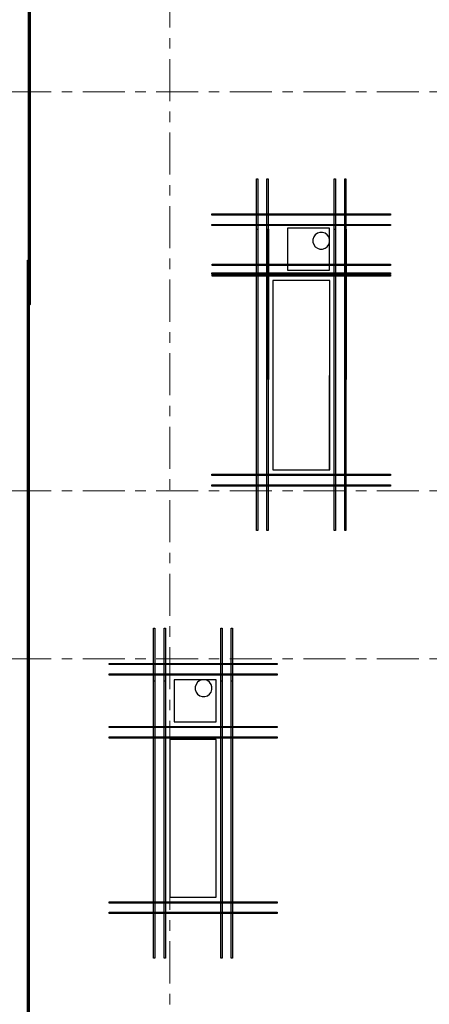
# Model space of a CAD drawing. Header units: metres. Extents: x -38 to 100, y -15 to 21.
# Tile 10 of 252: x 3.07 to 6.97, y 4.11 to 13.49. Entities that reach past the tile are written whole.
import ezdxf

# ---------------------------------------------------------------- set-up
doc = ezdxf.new("R2010")
doc.units = ezdxf.units.M
doc.linetypes.add('______11', pattern=[0.5, 0.4, -0.05, 0, -0.05])
doc.linetypes.add('______5', pattern=[1.1, 0.8, -0.1, 0.1, -0.1])
for name, color, linetype, lineweight in [('XR$1$Осевая линия (1)', 7, '______5', 13), ('XR$5$Арм.стержн. Доп. арматура', 180, 'Continuous', 35), ('XR$5$Перекрытие (1)', 7, 'Continuous', 35), ('XR$7$Арм. стержнями нижней зоны', 180, 'Continuous', 35), ('XR$7$Арм.стержн. Доп. арматура', 180, 'Continuous', 35), ('XR$7$Перекрытие (1)', 7, 'Continuous', 35)]:
    doc.layers.add(name, color=color, linetype=linetype, lineweight=lineweight)

msp = doc.modelspace()

# ---------------------------------------------------------------- linework, layer by layer
at = {"layer": 'XR$1$Осевая линия (1)', "color": 253, "linetype": '______11', "lineweight": 13, "true_color": 0xa0a0a0, "transparency": 33554687}
for p, q in [((4.5, -3.39), (4.5, 19.78)), ((-2.63, 12.8), (62.6, 12.8)), ((-2.63, 9), (62.6, 9)), ((-2.63, 7.4), (62.6, 7.4))]:
    msp.add_line(p, q, dxfattribs=at)
at = {"layer": 'XR$5$Арм.стержн. Доп. арматура', "color": 34, "linetype": 'Continuous', "lineweight": 25, "transparency": 33554687}
for points in [[(5.3237, 8.6207), (5.3237, 11.9712), (5.3357, 11.9712), (5.3357, 8.6207), (5.3237, 8.6207)], [(5.3237, 8.6207), (5.3237, 11.9712), (5.3357, 11.9712), (5.3357, 8.6207), (5.3237, 8.6207)], [(5.4237, 8.6207), (5.4237, 11.9712), (5.4357, 11.9712), (5.4357, 8.6207), (5.4237, 8.6207)], [(5.4237, 8.6207), (5.4237, 11.9712), (5.4357, 11.9712), (5.4357, 8.6207), (5.4237, 8.6207)], [(6.0637, 8.6207), (6.0637, 11.9712), (6.0757, 11.9712), (6.0757, 8.6207), (6.0637, 8.6207)], [(6.0637, 8.6207), (6.0637, 11.9712), (6.0757, 11.9712), (6.0757, 8.6207), (6.0637, 8.6207)], [(6.1637, 8.6207), (6.1637, 11.9712), (6.1757, 11.9712), (6.1757, 8.6207), (6.1637, 8.6207)], [(6.1637, 8.6207), (6.1637, 11.9712), (6.1757, 11.9712), (6.1757, 8.6207), (6.1637, 8.6207)], [(6.5996, 11.6247), (4.8996, 11.6247), (4.8996, 11.6367), (6.5996, 11.6367), (6.5996, 11.6247)], [(6.5996, 11.6247), (4.8996, 11.6247), (4.8996, 11.6367), (6.5996, 11.6367), (6.5996, 11.6247)], [(6.5996, 11.5247), (4.8996, 11.5247), (4.8996, 11.5367), (6.5996, 11.5367), (6.5996, 11.5247)], [(6.5996, 11.5247), (4.8996, 11.5247), (4.8996, 11.5367), (6.5996, 11.5367), (6.5996, 11.5247)], [(6.5996, 11.0638), (4.8996, 11.0638), (4.8996, 11.0758), (6.5996, 11.0758), (6.5996, 11.0638)], [(6.5996, 11.0638), (4.8996, 11.0638), (4.8996, 11.0758), (6.5996, 11.0758), (6.5996, 11.0638)], [(6.5997, 9.1447), (4.8997, 9.1447), (4.8997, 9.1567), (6.5997, 9.1567), (6.5997, 9.1447)], [(6.5997, 9.1447), (4.8997, 9.1447), (4.8997, 9.1567), (6.5997, 9.1567), (6.5997, 9.1447)], [(6.5997, 9.0447), (4.8997, 9.0447), (4.8997, 9.0567), (6.5997, 9.0567), (6.5997, 9.0447)], [(6.5997, 9.0447), (4.8997, 9.0447), (4.8997, 9.0567), (6.5997, 9.0567), (6.5997, 9.0447)], [(4.344, 4.5502), (4.3441, 7.6908), (4.3561, 7.6908), (4.356, 4.5502), (4.344, 4.5502)], [(4.344, 4.5502), (4.3441, 7.6908), (4.3561, 7.6908), (4.356, 4.5502), (4.344, 4.5502)], [(4.444, 4.5502), (4.4441, 7.6908), (4.4561, 7.6908), (4.456, 4.5502), (4.444, 4.5502)], [(4.444, 4.5502), (4.4441, 7.6908), (4.4561, 7.6908), (4.456, 4.5502), (4.444, 4.5502)], [(4.984, 4.5502), (4.9841, 7.6908), (4.9961, 7.6908), (4.996, 4.5502), (4.984, 4.5502)], [(4.984, 4.5502), (4.9841, 7.6908), (4.9961, 7.6908), (4.996, 4.5502), (4.984, 4.5502)], [(5.084, 4.5502), (5.0841, 7.6908), (5.0961, 7.6908), (5.096, 4.5502), (5.084, 4.5502)], [(5.084, 4.5502), (5.0841, 7.6908), (5.0961, 7.6908), (5.096, 4.5502), (5.084, 4.5502)], [(5.52, 7.3443), (3.92, 7.3443), (3.92, 7.3563), (5.52, 7.3563), (5.52, 7.3443)], [(5.52, 7.3443), (3.92, 7.3443), (3.92, 7.3563), (5.52, 7.3563), (5.52, 7.3443)], [(5.52, 7.2443), (3.92, 7.2443), (3.92, 7.2563), (5.52, 7.2563), (5.52, 7.2443)], [(5.52, 7.2443), (3.92, 7.2443), (3.92, 7.2563), (5.52, 7.2563), (5.52, 7.2443)], [(5.52, 6.7444), (3.92, 6.7444), (3.92, 6.7564), (5.52, 6.7564), (5.52, 6.7444)], [(5.52, 6.7444), (3.92, 6.7444), (3.92, 6.7564), (5.52, 6.7564), (5.52, 6.7444)], [(5.52, 6.6444), (3.92, 6.6444), (3.92, 6.6564), (5.52, 6.6564), (5.52, 6.6444)], [(5.52, 6.6444), (3.92, 6.6444), (3.92, 6.6564), (5.52, 6.6564), (5.52, 6.6444)], [(5.52, 5.0742), (3.92, 5.0742), (3.92, 5.0862), (5.52, 5.0862), (5.52, 5.0742)], [(5.52, 5.0742), (3.92, 5.0742), (3.92, 5.0862), (5.52, 5.0862), (5.52, 5.0742)], [(5.52, 4.9742), (3.92, 4.9742), (3.92, 4.9862), (5.52, 4.9862), (5.52, 4.9742)], [(5.52, 4.9742), (3.92, 4.9742), (3.92, 4.9862), (5.52, 4.9862), (5.52, 4.9742)]]:
    msp.add_lwpolyline(points, dxfattribs=at)
at = {"layer": 'XR$5$Перекрытие (1)', "color": 7, "linetype": 'Continuous', "lineweight": 25, "transparency": 33554687}
for p, q in [((5.6203, 11.5002), (5.6203, 11.1002)), ((6.0203, 11.5002), (5.6203, 11.5002)), ((6.0203, 11.1002), (6.0203, 11.5002)), ((5.6203, 11.1002), (6.0203, 11.1002)), ((5.4806, 11.0007), (5.4806, 9.2007)), ((6.0206, 11.0007), (5.4806, 11.0007)), ((6.0206, 9.2007), (6.0206, 11.0007)), ((5.4806, 9.2007), (6.0206, 9.2007)), ((4.94, 7.2003), (4.54, 7.2002)), ((4.54, 7.2002), (4.54, 6.8002)), ((4.94, 6.8003), (4.94, 7.2003)), ((4.54, 6.8002), (4.94, 6.8003)), ((4.5, 6.6302), (4.5, 5.1302)), ((4.94, 6.6302), (4.5, 6.6302)), ((4.94, 5.1302), (4.94, 6.6302)), ((4.5, 5.1302), (4.94, 5.1302))]:
    msp.add_line(p, q, dxfattribs=at)
at = {"layer": 'XR$7$Арм. стержнями нижней зоны', "color": 4, "linetype": 'Continuous', "lineweight": 50, "transparency": 33554687}
for points in [[(3.1675, 16.6252), (3.1675, 10.7752), (3.1575, 10.7752), (3.1575, 16.6252), (3.1675, 16.6252)], [(3.1575, 11.1952), (3.1575, -0.2248), (3.1475, -0.2248), (3.1475, 11.1952), (3.1575, 11.1952)]]:
    msp.add_lwpolyline(points, dxfattribs=at)
at = {"layer": 'XR$7$Арм.стержн. Доп. арматура', "color": 34, "linetype": 'Continuous', "lineweight": 25, "transparency": 33554687}
for points in [[(5.3237, 8.6207), (5.3247, 11.4912), (5.3367, 11.4912), (5.3357, 8.6207), (5.3237, 8.6207)], [(5.3237, 8.6207), (5.3247, 11.4912), (5.3367, 11.4912), (5.3357, 8.6207), (5.3237, 8.6207)], [(5.4237, 8.6207), (5.4247, 11.4912), (5.4367, 11.4912), (5.4357, 8.6207), (5.4237, 8.6207)], [(5.4237, 8.6207), (5.4247, 11.4912), (5.4367, 11.4912), (5.4357, 8.6207), (5.4237, 8.6207)], [(6.0637, 8.6207), (6.0647, 11.4912), (6.0767, 11.4912), (6.0757, 8.6207), (6.0637, 8.6207)], [(6.0637, 8.6207), (6.0647, 11.4912), (6.0767, 11.4912), (6.0757, 8.6207), (6.0637, 8.6207)], [(6.1637, 8.6207), (6.1647, 11.4912), (6.1767, 11.4912), (6.1757, 8.6207), (6.1637, 8.6207)], [(6.1637, 8.6207), (6.1647, 11.4912), (6.1767, 11.4912), (6.1757, 8.6207), (6.1637, 8.6207)], [(6.6006, 11.1447), (4.9006, 11.1447), (4.9006, 11.1567), (6.6006, 11.1567), (6.6006, 11.1447)], [(6.6006, 11.1447), (4.9006, 11.1447), (4.9006, 11.1567), (6.6006, 11.1567), (6.6006, 11.1447)], [(6.6006, 11.0447), (4.9006, 11.0447), (4.9006, 11.0567), (6.6006, 11.0567), (6.6006, 11.0447)], [(6.6006, 11.0447), (4.9006, 11.0447), (4.9006, 11.0567), (6.6006, 11.0567), (6.6006, 11.0447)], [(6.5997, 9.1447), (4.8997, 9.1447), (4.8997, 9.1567), (6.5997, 9.1567), (6.5997, 9.1447)], [(6.5997, 9.1447), (4.8997, 9.1447), (4.8997, 9.1567), (6.5997, 9.1567), (6.5997, 9.1447)], [(6.5997, 9.0447), (4.8997, 9.0447), (4.8997, 9.0567), (6.5997, 9.0567), (6.5997, 9.0447)], [(6.5997, 9.0447), (4.8997, 9.0447), (4.8997, 9.0567), (6.5997, 9.0567), (6.5997, 9.0447)], [(4.344, 4.5502), (4.3441, 7.1908), (4.3561, 7.1908), (4.356, 4.5502), (4.344, 4.5502)], [(4.344, 4.5502), (4.3441, 7.1908), (4.3561, 7.1908), (4.356, 4.5502), (4.344, 4.5502)], [(4.444, 4.5502), (4.4441, 7.1908), (4.4561, 7.1908), (4.456, 4.5502), (4.444, 4.5502)], [(4.444, 4.5502), (4.4441, 7.1908), (4.4561, 7.1908), (4.456, 4.5502), (4.444, 4.5502)], [(4.984, 4.5502), (4.9841, 7.1908), (4.9961, 7.1908), (4.996, 4.5502), (4.984, 4.5502)], [(4.984, 4.5502), (4.9841, 7.1908), (4.9961, 7.1908), (4.996, 4.5502), (4.984, 4.5502)], [(5.084, 4.5502), (5.0841, 7.1908), (5.0961, 7.1908), (5.096, 4.5502), (5.084, 4.5502)], [(5.084, 4.5502), (5.0841, 7.1908), (5.0961, 7.1908), (5.096, 4.5502), (5.084, 4.5502)], [(5.52, 6.7444), (3.92, 6.7444), (3.92, 6.7564), (5.52, 6.7564), (5.52, 6.7444)], [(5.52, 6.7444), (3.92, 6.7444), (3.92, 6.7564), (5.52, 6.7564), (5.52, 6.7444)], [(5.52, 6.6444), (3.92, 6.6444), (3.92, 6.6564), (5.52, 6.6564), (5.52, 6.6444)], [(5.52, 6.6444), (3.92, 6.6444), (3.92, 6.6564), (5.52, 6.6564), (5.52, 6.6444)], [(5.52, 5.0742), (3.92, 5.0742), (3.92, 5.0862), (5.52, 5.0862), (5.52, 5.0742)], [(5.52, 5.0742), (3.92, 5.0742), (3.92, 5.0862), (5.52, 5.0862), (5.52, 5.0742)], [(5.52, 4.9742), (3.92, 4.9742), (3.92, 4.9862), (5.52, 4.9862), (5.52, 4.9742)], [(5.52, 4.9742), (3.92, 4.9742), (3.92, 4.9862), (5.52, 4.9862), (5.52, 4.9742)]]:
    msp.add_lwpolyline(points, dxfattribs=at)
at = {"layer": 'XR$7$Перекрытие (1)', "color": 7, "linetype": 'Continuous', "lineweight": 25, "transparency": 33554687}
for p, q in [((5.9036, 11.4521), (5.8832, 11.4373)), ((5.9276, 11.4599), (5.9036, 11.4521)), ((5.9529, 11.4599), (5.9276, 11.4599)), ((5.9769, 11.4521), (5.9529, 11.4599)), ((5.9973, 11.4373), (5.9769, 11.4521)), ((5.8684, 11.4169), (5.8606, 11.3929)), ((5.8606, 11.3929), (5.8606, 11.3676)), ((5.8606, 11.3676), (5.8684, 11.3436)), ((5.8832, 11.4373), (5.8684, 11.4169)), ((6.0121, 11.4169), (5.9973, 11.4373)), ((6.0199, 11.3929), (6.0121, 11.4169)), ((6.0121, 11.3436), (6.0199, 11.3676)), ((6.0199, 11.3676), (6.0199, 11.3929)), ((5.8684, 11.3436), (5.8832, 11.3232)), ((5.8832, 11.3232), (5.9036, 11.3084)), ((5.9036, 11.3084), (5.9276, 11.3006)), ((5.9276, 11.3006), (5.9529, 11.3006)), ((5.9529, 11.3006), (5.9769, 11.3084)), ((5.9769, 11.3084), (5.9973, 11.3232)), ((5.9973, 11.3232), (6.0121, 11.3436)), ((5.4806, 11.0007), (5.4802, 9.2007)), ((6.0206, 11.0007), (5.4806, 11.0007)), ((6.0202, 9.2007), (6.0206, 11.0007)), ((5.4802, 9.2007), (6.0202, 9.2007)), ((4.7481, 7.1569), (4.7403, 7.1329)), ((4.7403, 7.1329), (4.7403, 7.1076)), ((4.763, 7.1773), (4.7481, 7.1569)), ((4.7834, 7.1921), (4.763, 7.1773)), ((4.8074, 7.1999), (4.7834, 7.1921)), ((4.8326, 7.1999), (4.8074, 7.1999)), ((4.8566, 7.1921), (4.8326, 7.1999)), ((4.877, 7.1773), (4.8566, 7.1921)), ((4.8919, 7.1569), (4.877, 7.1773)), ((4.8997, 7.1329), (4.8919, 7.1569)), ((4.8997, 7.1076), (4.8997, 7.1329)), ((4.7403, 7.1076), (4.7481, 7.0836)), ((4.7481, 7.0836), (4.763, 7.0632)), ((4.763, 7.0632), (4.7834, 7.0484)), ((4.7834, 7.0484), (4.8074, 7.0406)), ((4.8074, 7.0406), (4.8326, 7.0406)), ((4.8326, 7.0406), (4.8566, 7.0484)), ((4.8566, 7.0484), (4.877, 7.0632)), ((4.877, 7.0632), (4.8919, 7.0836)), ((4.8919, 7.0836), (4.8997, 7.1076)), ((4.9399, 6.6303), (4.4999, 6.6302)), ((4.4999, 6.6302), (4.5001, 5.1302)), ((4.9401, 5.1303), (4.9399, 6.6303)), ((4.5001, 5.1302), (4.9401, 5.1303))]:
    msp.add_line(p, q, dxfattribs=at)

doc.saveas('drawing.dxf')
